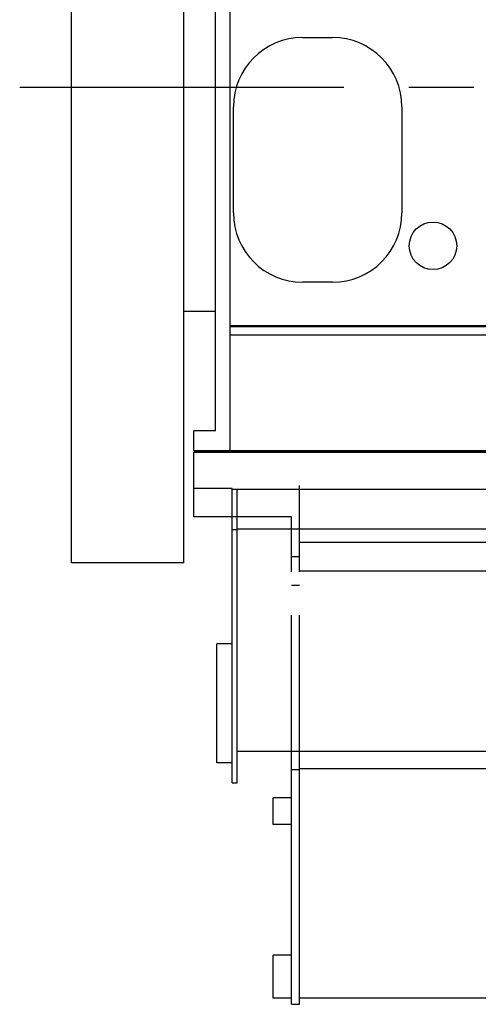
# Model space of a CAD drawing. Header units: millimetres. Extents: x 0 to 1189, y 0 to 841.
# Tile 3 of 106: x 163 to 198, y 101 to 176. Entities that reach past the tile are written whole.
import ezdxf

# ---------------------------------------------------------------- set-up
doc = ezdxf.new("R2010")
doc.units = ezdxf.units.MM
doc.header["$LTSCALE"] = 65.395
doc.linetypes.add('CENTER', pattern=[0.6, 0.375, -0.075, 0.075, -0.075])
doc.linetypes.add('PHANTOM', pattern=[0.8, 0.45, -0.05, 0.1, -0.05, 0.1, -0.05])
for name, color, linetype in [('1907_731000_02_SIMPLE1_D_ABL1056', 7, 'CONTINUOUS'), ('1907_731000_02_SIMPLE1_T1_D_PBL1057', 7, 'CONTINUOUS'), ('1907_734000_04_SIMPLE1_C_ABL1075', 7, 'CONTINUOUS'), ('1907_734000_04_SIMPLE1_T1_C_PBL1076', 7, 'CONTINUOUS'), ('1997_111200_08_SIMPLE1_A_ABL1093', 7, 'CONTINUOUS'), ('1997_111200_08_SIMPLE1_T10_A_PBL1094', 7, 'CONTINUOUS'), ('1997_122000_07_SIMPLE1_A_ABL1071', 7, 'CONTINUOUS'), ('1997_122000_07_SIMPLE1_T1_A_PBL1072', 7, 'CONTINUOUS'), ('1997_122000_09_SIMPLE1_C_ABL1073', 7, 'CONTINUOUS'), ('1997_122000_09_SIMPLE1_T1_C_PBL1074', 7, 'CONTINUOUS'), ('32007_040000_TLKS_KS_V_ABL1038', 7, 'CONTINUOUS'), ('32007_041000_TLKS_KS_V_ABL1055', 7, 'CONTINUOUS'), ('32097_000000_TLKS_MARKETING_ABL1032', 7, 'CONTINUOUS'), ('32097_030000_TLKS_V_ABL1033', 7, 'CONTINUOUS'), ('32097_100000_TLKS_V_ABL1070', 7, 'CONTINUOUS'), ('32097_111000_01_SIMPLE1_T1_X_PBL1092', 7, 'CONTINUOUS'), ('32097_111000_01_SIMPLE1_X_ABL1091', 7, 'CONTINUOUS'), ('right_6_VBL1028', 7, 'CONTINUOUS')]:
    doc.layers.add(name, color=color, linetype=linetype)

# ---------------------------------------------------------------- blocks, each defined once
blk = doc.blocks.new('1997_122000_07_SIMPLE1_T1_A_PBL1072', base_point=(318.074, 130.697))
at = {"layer": '1997_122000_07_SIMPLE1_T1_A_PBL1072', "color": 7, "linetype": 'Continuous'}
for p, q in [((176.599, 140.397), (176.599, 143.147)), ((459.549, 143.147), (176.599, 143.147)), ((176.699, 143.147), (176.699, 143.247)), ((179.499, 140.397), (176.599, 140.397)), ((179.499, 118.147), (179.499, 140.397)), ((179.499, 140.347), (454.199, 140.347)), ((179.899, 118.147), (179.899, 140.347)), ((179.499, 137.297), (179.899, 137.297)), ((179.899, 137.347), (454.199, 137.347)), ((178.349, 119.647), (178.349, 128.647)), ((179.499, 128.647), (178.349, 128.647)), ((179.899, 120.547), (454.199, 120.547)), ((179.499, 119.647), (178.349, 119.647)), ((179.499, 118.147), (179.899, 118.147))]:
    blk.add_line(p, q, dxfattribs=at)
blk = doc.blocks.new('1997_122000_07_SIMPLE1_A_ABL1071', base_point=(318.074, 130.697))
at = {"layer": '1997_122000_07_SIMPLE1_T1_A_PBL1072'}
blk.add_blockref('1997_122000_07_SIMPLE1_T1_A_PBL1072', (318.074, 130.697), dxfattribs=at)
blk = doc.blocks.new('1997_122000_09_SIMPLE1_T1_C_PBL1074', base_point=(320.299, 123.4))
at = {"layer": '1997_122000_09_SIMPLE1_T1_C_PBL1074', "color": 8, "linetype": 'PHANTOM'}
for p, q in [((176.599, 138.247), (176.599, 143.147)), ((176.599, 143.147), (207.824, 143.147)), ((184.599, 101.397), (184.599, 143.147)), ((183.999, 138.247), (176.599, 138.247)), ((183.999, 101.397), (183.999, 138.247)), ((184.599, 136.347), (454.199, 136.347)), ((183.999, 135.247), (184.599, 135.247)), ((184.599, 134.182), (454.199, 134.182)), ((183.999, 133.082), (184.599, 133.082)), ((183.999, 119.151), (184.599, 119.151)), ((184.599, 119.218), (454.199, 119.218)), ((182.599, 114.997), (182.599, 116.997)), ((183.999, 116.997), (182.599, 116.997)), ((183.999, 114.997), (182.599, 114.997)), ((182.604, 101.872), (182.604, 105.122)), ((183.999, 105.122), (182.604, 105.122)), ((183.999, 101.872), (182.604, 101.872)), ((183.999, 101.397), (184.599, 101.397)), ((184.599, 101.897), (454.199, 101.897))]:
    blk.add_line(p, q, dxfattribs=at)
blk = doc.blocks.new('1997_122000_09_SIMPLE1_C_ABL1073', base_point=(320.299, 123.4))
at = {"layer": '1997_122000_09_SIMPLE1_T1_C_PBL1074'}
blk.add_blockref('1997_122000_09_SIMPLE1_T1_C_PBL1074', (320.299, 123.4), dxfattribs=at)
blk = doc.blocks.new('32097_111000_01_SIMPLE1_T1_X_PBL1092', base_point=(318.399, 190.372))
at = {"layer": '32097_111000_01_SIMPLE1_T1_X_PBL1092', "color": 7, "linetype": 'Continuous'}
for p, q in [((179.349, 143.247), (179.349, 182.073)), ((457.449, 152.688), (179.349, 152.688)), ((457.449, 152.622), (179.349, 152.622)), ((457.449, 151.997), (179.349, 151.997)), ((457.449, 143.247), (179.349, 143.247))]:
    blk.add_line(p, q, dxfattribs=at)
blk.add_circle((194.699, 158.747), 1.8, dxfattribs=at)
blk = doc.blocks.new('32097_111000_01_SIMPLE1_X_ABL1091', base_point=(318.399, 190.372))
at = {"layer": '32097_111000_01_SIMPLE1_T1_X_PBL1092'}
blk.add_blockref('32097_111000_01_SIMPLE1_T1_X_PBL1092', (318.399, 190.372), dxfattribs=at)
blk = doc.blocks.new('1997_111200_08_SIMPLE1_T10_A_PBL1094', base_point=(185.974, 165.247))
at = {"layer": '1997_111200_08_SIMPLE1_T10_A_PBL1094', "color": 7, "linetype": 'Continuous'}
for p, q in [((184.849, 174.497), (187.099, 174.497)), ((179.599, 161.247), (179.599, 169.247)), ((192.349, 169.247), (192.349, 161.247)), ((187.099, 155.997), (184.849, 155.997))]:
    blk.add_line(p, q, dxfattribs=at)
for centre, start, end in [((184.849, 169.247), 90, 180), ((187.099, 169.247), 0, 90), ((184.849, 161.247), 180, 270), ((187.099, 161.247), 270, 360)]:
    blk.add_arc(centre, 5.25, start, end, dxfattribs=at)
blk = doc.blocks.new('1997_111200_08_SIMPLE1_A_ABL1093', base_point=(326.649, 195.497))
at = {"layer": '1997_111200_08_SIMPLE1_T10_A_PBL1094'}
blk.add_blockref('1997_111200_08_SIMPLE1_T10_A_PBL1094', (185.974, 165.247), dxfattribs=at)
blk = doc.blocks.new('32097_100000_TLKS_V_ABL1070', base_point=(325.149, 187.522))
at = {"layer": '1997_111200_08_SIMPLE1_A_ABL1093'}
blk.add_blockref('1997_111200_08_SIMPLE1_A_ABL1093', (326.649, 195.497), dxfattribs=at)
at = {"layer": '1997_122000_07_SIMPLE1_A_ABL1071'}
blk.add_blockref('1997_122000_07_SIMPLE1_A_ABL1071', (318.074, 130.697), dxfattribs=at)
at = {"layer": '1997_122000_09_SIMPLE1_C_ABL1073'}
blk.add_blockref('1997_122000_09_SIMPLE1_C_ABL1073', (320.299, 123.4), dxfattribs=at)
at = {"layer": '32097_111000_01_SIMPLE1_X_ABL1091'}
blk.add_blockref('32097_111000_01_SIMPLE1_X_ABL1091', (318.399, 190.372), dxfattribs=at)
blk = doc.blocks.new('32097_030000_TLKS_V_ABL1033', base_point=(293.349, 222.92))
at = {"layer": '32097_100000_TLKS_V_ABL1070'}
blk.add_blockref('32097_100000_TLKS_V_ABL1070', (325.149, 187.522), dxfattribs=at)
blk = doc.blocks.new('1907_731000_02_SIMPLE1_T1_D_PBL1057', base_point=(171.599, 170.747))
at = {"layer": '1907_731000_02_SIMPLE1_T1_D_PBL1057', "color": 7, "linetype": 'Continuous'}
for p, q in [((167.349, 134.772), (167.349, 206.722)), ((175.849, 206.722), (167.349, 206.722)), ((175.849, 184.132), (175.849, 206.722)), ((175.849, 134.772), (175.849, 183.182)), ((175.849, 134.772), (167.349, 134.772))]:
    blk.add_line(p, q, dxfattribs=at)
blk = doc.blocks.new('1907_731000_02_SIMPLE1_D_ABL1056', base_point=(171.599, 170.747))
at = {"layer": '1907_731000_02_SIMPLE1_T1_D_PBL1057'}
blk.add_blockref('1907_731000_02_SIMPLE1_T1_D_PBL1057', (171.599, 170.747), dxfattribs=at)
blk = doc.blocks.new('1907_734000_04_SIMPLE1_T1_C_PBL1076', base_point=(336.046, 166.122))
at = {"layer": '1907_734000_04_SIMPLE1_T1_C_PBL1076', "color": 7, "linetype": 'Continuous'}
for p, q in [((178.249, 144.747), (178.249, 183.182)), ((178.249, 153.783), (175.849, 153.783)), ((176.599, 143.247), (176.599, 144.747)), ((178.249, 144.747), (176.599, 144.747)), ((179.349, 143.247), (176.599, 143.247))]:
    blk.add_line(p, q, dxfattribs=at)
at = {"layer": '1907_734000_04_SIMPLE1_T1_C_PBL1076', "color": 2, "linetype": 'CENTER'}
blk.add_line((163.442, 170.747), (508.649, 170.747), dxfattribs=at)
blk = doc.blocks.new('1907_734000_04_SIMPLE1_C_ABL1075', base_point=(336.046, 166.122))
at = {"layer": '1907_734000_04_SIMPLE1_T1_C_PBL1076'}
blk.add_blockref('1907_734000_04_SIMPLE1_T1_C_PBL1076', (336.046, 166.122), dxfattribs=at)
blk = doc.blocks.new('32007_041000_TLKS_KS_V_ABL1055', base_point=(336.046, 202.954))
at = {"layer": '1907_731000_02_SIMPLE1_D_ABL1056'}
blk.add_blockref('1907_731000_02_SIMPLE1_D_ABL1056', (171.599, 170.747), dxfattribs=at)
at = {"layer": '1907_734000_04_SIMPLE1_C_ABL1075'}
blk.add_blockref('1907_734000_04_SIMPLE1_C_ABL1075', (336.046, 166.122), dxfattribs=at)
blk = doc.blocks.new('32007_040000_TLKS_KS_V_ABL1038', base_point=(310.611, 224.442))
at = {"layer": '32007_041000_TLKS_KS_V_ABL1055'}
blk.add_blockref('32007_041000_TLKS_KS_V_ABL1055', (336.046, 202.954), dxfattribs=at)
blk = doc.blocks.new('32097_000000_TLKS_MARKETING_ABL1032', base_point=(307.899, 222.92))
at = {"layer": '32007_040000_TLKS_KS_V_ABL1038'}
blk.add_blockref('32007_040000_TLKS_KS_V_ABL1038', (310.611, 224.442), dxfattribs=at)
at = {"layer": '32097_030000_TLKS_V_ABL1033'}
blk.add_blockref('32097_030000_TLKS_V_ABL1033', (293.349, 222.92), dxfattribs=at)
blk = doc.blocks.new('RIGHT_6_VBL1028', base_point=(300.492, 222.92))
at = {"layer": '32097_000000_TLKS_MARKETING_ABL1032'}
blk.add_blockref('32097_000000_TLKS_MARKETING_ABL1032', (307.899, 222.92), dxfattribs=at)

msp = doc.modelspace()

# ---------------------------------------------------------------- block references
at = {"layer": 'right_6_VBL1028'}
msp.add_blockref('RIGHT_6_VBL1028', (300.492, 222.92038), dxfattribs=at)

doc.saveas('drawing.dxf')
